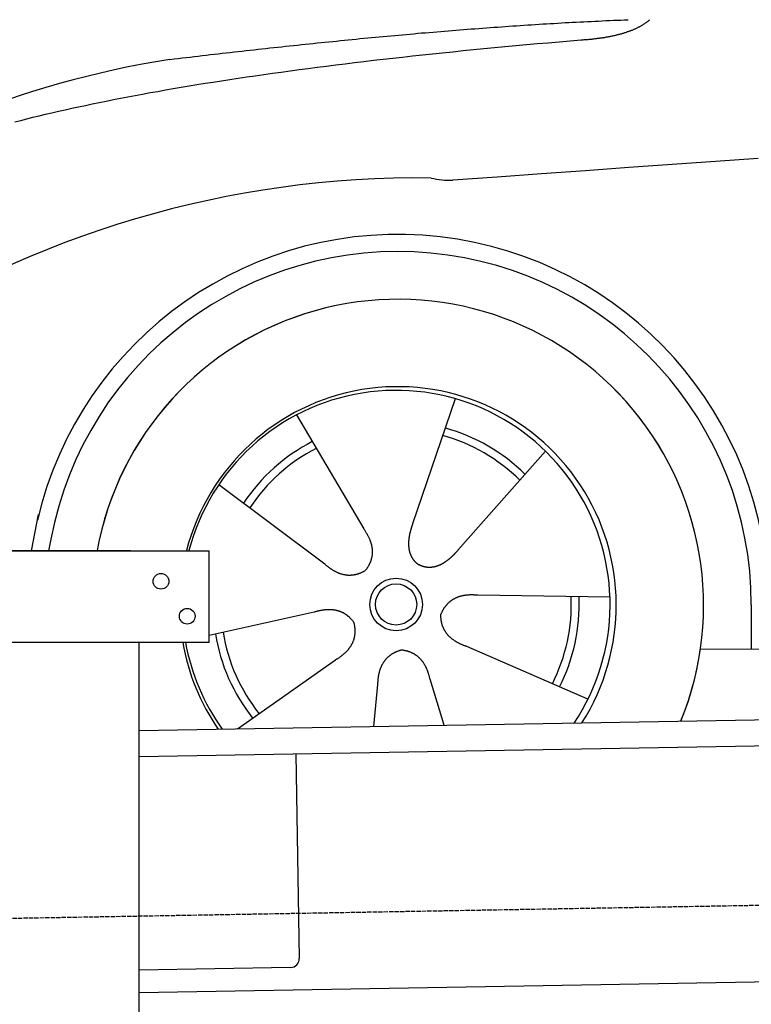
# Model space of a CAD drawing. Extents: x 1073 to 6773, y 5741 to 11866.
# Tile 36 of 54: x 1596 to 2434, y 10169 to 11296. Entities that reach past the tile are written whole.
import ezdxf

# ---------------------------------------------------------------- set-up
doc = ezdxf.new("R2010")
doc.units = 0
doc.linetypes.add('GEN3', pattern=[6.25, 5, -1.25])
doc.layers.get('0').update_dxf_attribs({"linetype": 'CONTINUOUS'})
doc.layers.add('3', color=6, linetype='GEN3')
doc.layers.add('CAR', color=10, linetype='CONTINUOUS')

msp = doc.modelspace()

# ---------------------------------------------------------------- linework, layer by layer
for p, q in [((1072.8, 10688), (1812.8, 10688)), ((1722.8, 10688), (1482.8, 10688)), ((1722.8, 10688), (1732.8, 10688)), ((1732.8, 10688), (1812.8, 10688)), ((1812.8, 10583), (1812.8, 10688)), ((1812.8, 10583), (1072.8, 10583)), ((1732.8, 8063), (1732.8, 10583)), ((1732.8, 10482.1), (4386.1, 10528.4)), ((4381.6, 10498.3), (1732.8, 10452.1)), ((1912, 10455.2), (1916.1, 10221.2)), ((4146.4, 10224.2), (1732.8, 10182)), ((1906.2, 10211.1), (1732.8, 10208))]:
    msp.add_line(p, q)
for centre in [(1757.8, 10653), (1787.8, 10613)]:
    msp.add_circle(centre, 9)
msp.add_arc((1906.1, 10221.1), 10, 271, 1)
at = {"layer": '3'}
msp.add_line((1175.3, 10260.3), (6230.5, 10348.5), dxfattribs=at)
at = {"layer": 'CAR'}
for p, q in [((2094.8, 10861.9), (2045.8, 10718.7)), ((1913, 10843.4), (1989.9, 10712.9)), ((2198, 10802), (2097.7, 10688.5)), ((1824, 10763.8), (1945.2, 10672.9)), ((1609.6, 10688), (1617.4, 10729.3)), ((1631.7, 10701.3), (1629.1, 10688)), ((2271.8, 10634.7), (2120.4, 10637.1)), ((2433.7, 10625.9), (2433.7, 10575.5)), ((1812.9, 10591.2), (1933.3, 10617.9)), ((2246.7, 10518.1), (2107.8, 10578.4)), ((2375.5, 10575.5), (4424.7, 10576.6)), ((1845.3, 10484.1), (1957.6, 10563)), ((2001.6, 10486.8), (2006.2, 10534.8)), ((2082.1, 10488.2), (2065.9, 10540.9))]:
    msp.add_line(p, q, dxfattribs=at)
for points in [[(1768.1, 11250.2, 0), (1772.7, 11250.8, 0), (1777.3, 11251.3, 0), (1782, 11251.9, 0), (1786.6, 11252.4, 0), (1791.2, 11252.9, 0), (1795.8, 11253.5, 0), (1800.4, 11254, 0), (1805, 11254.5, 0), (1809.6, 11255.1, 0), (1814.1, 11255.6, 0), (1818.7, 11256.1, 0), (1823.3, 11256.7, 0), (1827.9, 11257.2, 0), (1832.5, 11257.7, 0), (1837, 11258.2, 0), (1841.6, 11258.7, 0), (1846.1, 11259.2, 0), (1850.7, 11259.7, 0), (1855.2, 11260.3, 0), (1859.8, 11260.8, 0), (1864.3, 11261.3, 0), (1868.9, 11261.8, 0), (1873.4, 11262.3, 0), (1877.9, 11262.8, 0), (1882.5, 11263.3, 0), (1887, 11263.7, 0), (1891.5, 11264.2, 0), (1896, 11264.7, 0), (1900.5, 11265.2, 0), (1905, 11265.7, 0), (1909.5, 11266.2, 0), (1914.1, 11266.6, 0), (1918.5, 11267.1, 0), (1923, 11267.6, 0), (1927.5, 11268, 0), (1932, 11268.5, 0), (1936.5, 11269, 0), (1941, 11269.4, 0), (1945.5, 11269.9, 0), (1949.9, 11270.3, 0), (1954.4, 11270.8, 0), (1958.9, 11271.2, 0), (1963.3, 11271.7, 0), (1967.8, 11272.1, 0), (1972.2, 11272.6, 0), (1976.7, 11273, 0), (1981.1, 11273.4, 0), (1985.6, 11273.9, 0), (1990, 11274.3, 0), (1994.5, 11274.7, 0), (1998.9, 11275.2, 0), (2003.3, 11275.6, 0), (2007.7, 11276, 0), (2012.2, 11276.4, 0), (2016.6, 11276.8, 0), (2021, 11277.2, 0), (2025.4, 11277.6, 0), (2029.8, 11278, 0), (2034.2, 11278.4, 0), (2038.6, 11278.8, 0), (2043, 11279.2, 0), (2047.4, 11279.6, 0), (2051.8, 11280, 0), (2056.2, 11280.4, 0), (2060.6, 11280.7, 0), (2065, 11281.1, 0), (2069.3, 11281.5, 0), (2073.7, 11281.8, 0), (2078.1, 11282.2, 0), (2082.4, 11282.6, 0), (2086.8, 11282.9, 0), (2091.2, 11283.3, 0), (2095.5, 11283.6, 0), (2099.9, 11284, 0), (2104.2, 11284.3, 0), (2108.6, 11284.7, 0), (2112.9, 11285, 0), (2117.3, 11285.3, 0), (2121.6, 11285.7, 0), (2125.9, 11286, 0), (2130.3, 11286.3, 0), (2134.6, 11286.6, 0), (2138.9, 11286.9, 0), (2143.3, 11287.2, 0), (2147.6, 11287.6, 0), (2151.9, 11287.9, 0), (2156.2, 11288.2, 0), (2160.5, 11288.4, 0), (2164.8, 11288.7, 0), (2169.1, 11289, 0), (2173.4, 11289.3, 0), (2177.7, 11289.6, 0), (2182, 11289.9, 0), (2186.3, 11290.1, 0), (2190.6, 11290.4, 0), (2194.9, 11290.7, 0), (2199.2, 11290.9, 0), (2203.4, 11291.2, 0), (2207.7, 11291.4, 0), (2212, 11291.7, 0), (2216.3, 11291.9, 0), (2220.5, 11292.2, 0), (2224.8, 11292.4, 0), (2229.1, 11292.6, 0), (2233.3, 11292.9, 0), (2237.6, 11293.1, 0), (2241.8, 11293.3, 0), (2246.1, 11293.5, 0), (2250.3, 11293.7, 0), (2254.6, 11293.9, 0), (2258.8, 11294.1, 0), (2263.1, 11294.3, 0), (2267.3, 11294.5, 0), (2271.5, 11294.7, 0), (2275.8, 11294.9, 0), (2280, 11295.1, 0), (2284.2, 11295.2, 0), (2288.4, 11295.4, 0), (2292.7, 11295.6, 0)], [(2239, 11272.6, 0), (2240.2, 11272.6, 0), (2241.3, 11272.7, 0), (2242.5, 11272.8, 0), (2243.6, 11272.9, 0), (2244.7, 11272.9, 0), (2245.8, 11273, 0), (2247, 11273.1, 0), (2248.1, 11273.2, 0), (2249.2, 11273.3, 0), (2250.3, 11273.4, 0), (2251.3, 11273.5, 0), (2252.4, 11273.7, 0), (2253.5, 11273.8, 0), (2254.6, 11273.9, 0), (2255.6, 11274, 0), (2256.7, 11274.1, 0), (2257.7, 11274.3, 0), (2258.7, 11274.4, 0), (2259.8, 11274.5, 0), (2260.8, 11274.7, 0), (2261.8, 11274.8, 0), (2262.8, 11275, 0), (2263.8, 11275.1, 0), (2264.8, 11275.3, 0), (2265.8, 11275.4, 0), (2266.8, 11275.6, 0), (2267.7, 11275.8, 0), (2268.7, 11275.9, 0), (2269.7, 11276.1, 0), (2270.6, 11276.3, 0), (2271.6, 11276.5, 0), (2272.5, 11276.6, 0), (2273.4, 11276.8, 0), (2274.3, 11277, 0), (2275.3, 11277.2, 0), (2276.2, 11277.4, 0), (2277.1, 11277.6, 0), (2278, 11277.8, 0), (2278.9, 11278, 0), (2279.7, 11278.2, 0), (2280.6, 11278.5, 0), (2281.5, 11278.7, 0), (2282.3, 11278.9, 0), (2283.2, 11279.1, 0), (2284, 11279.4, 0), (2284.9, 11279.6, 0), (2285.7, 11279.8, 0), (2286.5, 11280.1, 0), (2287.3, 11280.3, 0), (2288.2, 11280.6, 0), (2289, 11280.8, 0), (2289.8, 11281.1, 0), (2290.6, 11281.3, 0), (2291.3, 11281.6, 0), (2292.1, 11281.9, 0), (2292.9, 11282.1, 0), (2293.7, 11282.4, 0), (2294.4, 11282.7, 0), (2295.2, 11283, 0), (2295.9, 11283.2, 0), (2296.6, 11283.5, 0), (2297.4, 11283.8, 0), (2298.1, 11284.1, 0), (2298.8, 11284.4, 0), (2299.5, 11284.7, 0), (2300.2, 11285, 0), (2300.9, 11285.3, 0), (2301.6, 11285.6, 0), (2302.2, 11286, 0), (2302.9, 11286.3, 0), (2303.6, 11286.6, 0), (2304.2, 11286.9, 0), (2304.9, 11287.3, 0), (2305.5, 11287.6, 0), (2306.2, 11287.9, 0), (2306.8, 11288.3, 0), (2307.4, 11288.6, 0), (2308.1, 11289, 0), (2308.7, 11289.3, 0), (2309.3, 11289.7, 0), (2309.8, 11290, 0), (2310.4, 11290.4, 0), (2311, 11290.8, 0), (2311.6, 11291.1, 0), (2312.2, 11291.5, 0), (2312.7, 11291.9, 0), (2313.3, 11292.3, 0), (2313.8, 11292.6, 0), (2314.4, 11293, 0), (2314.9, 11293.4, 0), (2315.4, 11293.8, 0), (2315.9, 11294.2, 0), (2316.4, 11294.6, 0), (2316.9, 11295, 0), (2317.4, 11295.4, 0)], [(1590.3, 11178.6, 0), (1597.2, 11180.4, 0), (1604.2, 11182.2, 0), (1611.2, 11183.9, 0), (1618.4, 11185.7, 0), (1625.7, 11187.4, 0), (1633, 11189.1, 0), (1640.5, 11190.8, 0), (1648, 11192.5, 0), (1655.7, 11194.2, 0), (1663.4, 11195.9, 0), (1671.2, 11197.6, 0), (1679.1, 11199.2, 0), (1687, 11200.9, 0), (1695.1, 11202.5, 0), (1703.3, 11204.1, 0), (1711.5, 11205.7, 0), (1719.9, 11207.3, 0), (1728.3, 11208.9, 0), (1736.8, 11210.5, 0), (1745.5, 11212.1, 0), (1754.2, 11213.6, 0), (1763, 11215.2, 0), (1771.8, 11216.7, 0), (1780.8, 11218.3, 0), (1789.9, 11219.8, 0), (1799, 11221.3, 0), (1808.3, 11222.8, 0), (1817.6, 11224.2, 0), (1827, 11225.7, 0), (1836.6, 11227.2, 0), (1846.2, 11228.6, 0), (1855.9, 11230.1, 0), (1865.7, 11231.5, 0), (1875.5, 11232.9, 0), (1885.5, 11234.3, 0), (1895.5, 11235.7, 0), (1905.7, 11237.1, 0), (1915.9, 11238.5, 0), (1926.2, 11239.8, 0), (1936.7, 11241.2, 0), (1947.2, 11242.5, 0), (1957.8, 11243.9, 0), (1968.5, 11245.2, 0), (1979.2, 11246.5, 0), (1990.1, 11247.8, 0), (2001, 11249.1, 0), (2012.1, 11250.4, 0), (2023.2, 11251.6, 0), (2034.5, 11252.9, 0), (2045.8, 11254.1, 0), (2057.2, 11255.4, 0), (2068.7, 11256.6, 0), (2080.2, 11257.8, 0), (2091.9, 11259, 0), (2103.7, 11260.2, 0), (2115.5, 11261.4, 0), (2127.5, 11262.5, 0), (2139.5, 11263.7, 0), (2151.6, 11264.8, 0), (2163.9, 11266, 0), (2176.2, 11267.1, 0), (2188.6, 11268.2, 0), (2201, 11269.3, 0), (2213.6, 11270.4, 0), (2226.3, 11271.5, 0), (2239, 11272.6, 0)], [(2441.4, 11136.9, 0), (2392.5, 11133.5, 0), (2343.2, 11130, 0), (2293.6, 11126.4, 0), (2243.7, 11122.8, 0), (2193.4, 11119.2, 0), (2142.8, 11115.5, 0), (2091.8, 11111.8, 0)], [(2045.8, 10718.7, 0), (2045.7, 10718.3, 0), (2045.6, 10718, 0), (2045.5, 10717.7, 0), (2045.4, 10717.4, 0), (2045.3, 10717.1, 0), (2045.2, 10716.7, 0), (2045.1, 10716.4, 0), (2045, 10716.1, 0), (2044.9, 10715.8, 0), (2044.8, 10715.4, 0), (2044.7, 10715.1, 0), (2044.6, 10714.8, 0), (2044.5, 10714.5, 0), (2044.4, 10714.1, 0), (2044.3, 10713.8, 0), (2044.2, 10713.5, 0), (2044.1, 10713.2, 0), (2044, 10712.8, 0), (2043.9, 10712.5, 0), (2043.8, 10712.2, 0), (2043.7, 10711.8, 0), (2043.6, 10711.5, 0), (2043.5, 10711.2, 0), (2043.4, 10710.9, 0), (2043.3, 10710.5, 0), (2043.2, 10710.2, 0), (2043.1, 10709.9, 0), (2043.1, 10709.5, 0), (2043, 10709.2, 0), (2042.9, 10708.9, 0), (2042.8, 10708.5, 0), (2042.7, 10708.2, 0), (2042.7, 10707.9, 0), (2042.6, 10707.5, 0), (2042.5, 10707.2, 0), (2042.4, 10706.9, 0), (2042.4, 10706.5, 0), (2042.3, 10706.2, 0), (2042.2, 10705.9, 0), (2042.2, 10705.5, 0), (2042.1, 10705.2, 0), (2042, 10704.9, 0), (2042, 10704.5, 0), (2041.9, 10704.2, 0), (2041.9, 10703.8, 0), (2041.8, 10703.5, 0), (2041.8, 10703.2, 0), (2041.7, 10702.8, 0), (2041.7, 10702.5, 0), (2041.6, 10702.2, 0), (2041.6, 10701.8, 0), (2041.5, 10701.5, 0), (2041.5, 10701.2, 0), (2041.5, 10700.8, 0), (2041.4, 10700.5, 0), (2041.4, 10700.2, 0), (2041.4, 10699.8, 0), (2041.3, 10699.5, 0), (2041.3, 10699.2, 0), (2041.3, 10698.8, 0), (2041.3, 10698.5, 0), (2041.2, 10698.2, 0), (2041.2, 10697.8, 0), (2041.2, 10697.5, 0), (2041.2, 10697.2, 0), (2041.2, 10696.8, 0), (2041.2, 10696.5, 0), (2041.2, 10696.2, 0), (2041.2, 10695.9, 0), (2041.2, 10695.5, 0), (2041.2, 10695.2, 0), (2041.2, 10694.9, 0), (2041.2, 10694.5, 0), (2041.2, 10694.2, 0), (2041.2, 10693.9, 0), (2041.3, 10693.6, 0), (2041.3, 10693.2, 0), (2041.3, 10692.9, 0), (2041.3, 10692.6, 0), (2041.4, 10692.3, 0), (2041.4, 10692, 0), (2041.4, 10691.6, 0), (2041.5, 10691.3, 0), (2041.5, 10691, 0), (2041.6, 10690.7, 0), (2041.6, 10690.4, 0), (2041.7, 10690, 0), (2041.7, 10689.7, 0), (2041.8, 10689.4, 0), (2041.8, 10689.1, 0), (2041.9, 10688.8, 0), (2042, 10688.5, 0), (2042, 10688.2, 0), (2042.1, 10687.9, 0), (2042.2, 10687.6, 0), (2042.2, 10687.2, 0), (2042.3, 10686.9, 0), (2042.4, 10686.6, 0), (2042.5, 10686.3, 0), (2042.6, 10686, 0), (2042.7, 10685.7, 0), (2042.8, 10685.4, 0), (2042.8, 10685.1, 0), (2043, 10684.8, 0), (2043.1, 10684.6, 0), (2043.2, 10684.3, 0), (2043.3, 10684, 0), (2043.4, 10683.7, 0), (2043.5, 10683.4, 0), (2043.6, 10683.1, 0), (2043.7, 10682.8, 0), (2043.9, 10682.5, 0), (2044, 10682.3, 0), (2044.1, 10682, 0), (2044.3, 10681.7, 0), (2044.4, 10681.4, 0), (2044.5, 10681.2, 0), (2044.7, 10680.9, 0), (2044.8, 10680.6, 0), (2045, 10680.4, 0), (2045.1, 10680.1, 0), (2045.3, 10679.8, 0), (2045.5, 10679.6, 0), (2045.6, 10679.3, 0), (2045.8, 10679, 0), (2046, 10678.8, 0), (2046.1, 10678.5, 0), (2046.3, 10678.3, 0), (2046.5, 10678, 0), (2046.7, 10677.8, 0), (2046.9, 10677.6, 0), (2047, 10677.3, 0), (2047.2, 10677.1, 0), (2047.4, 10676.8, 0), (2047.6, 10676.6, 0), (2047.8, 10676.4, 0), (2048, 10676.1, 0), (2048.2, 10675.9, 0), (2048.5, 10675.7, 0), (2048.7, 10675.5, 0), (2048.9, 10675.3, 0), (2049.1, 10675, 0), (2049.3, 10674.8, 0), (2049.6, 10674.6, 0), (2049.8, 10674.4, 0), (2050, 10674.2, 0), (2050.3, 10674, 0), (2050.5, 10673.8, 0), (2050.7, 10673.6, 0), (2051, 10673.4, 0), (2051.2, 10673.2, 0), (2051.5, 10673.1, 0), (2051.8, 10672.9, 0), (2052, 10672.7, 0), (2052.3, 10672.5, 0), (2052.5, 10672.4, 0), (2052.8, 10672.2, 0), (2053.1, 10672, 0), (2053.3, 10671.9, 0)], [(1989.9, 10712.9, 0), (1990.3, 10712.4, 0), (1990.7, 10711.8, 0), (1991, 10711.3, 0), (1991.4, 10710.8, 0), (1991.7, 10710.2, 0), (1992.1, 10709.7, 0), (1992.4, 10709.1, 0), (1992.8, 10708.6, 0), (1993.1, 10708, 0), (1993.4, 10707.5, 0), (1993.7, 10707, 0), (1994, 10706.4, 0), (1994.3, 10705.9, 0), (1994.6, 10705.4, 0), (1994.9, 10704.8, 0), (1995.1, 10704.3, 0), (1995.4, 10703.8, 0), (1995.7, 10703.2, 0), (1995.9, 10702.7, 0), (1996.1, 10702.2, 0), (1996.4, 10701.6, 0), (1996.6, 10701.1, 0), (1996.8, 10700.6, 0), (1997, 10700.1, 0), (1997.2, 10699.5, 0), (1997.4, 10699, 0), (1997.6, 10698.5, 0), (1997.8, 10698, 0), (1997.9, 10697.5, 0), (1998.1, 10696.9, 0), (1998.2, 10696.4, 0), (1998.4, 10695.9, 0), (1998.5, 10695.4, 0), (1998.7, 10694.9, 0), (1998.8, 10694.4, 0), (1998.9, 10693.9, 0), (1999, 10693.4, 0), (1999.1, 10692.8, 0), (1999.2, 10692.3, 0), (1999.3, 10691.8, 0), (1999.3, 10691.3, 0), (1999.4, 10690.8, 0), (1999.5, 10690.3, 0), (1999.5, 10689.8, 0), (1999.6, 10689.3, 0), (1999.6, 10688.8, 0), (1999.7, 10688.3, 0), (1999.7, 10687.8, 0), (1999.7, 10687.3, 0), (1999.7, 10686.8, 0), (1999.7, 10686.3, 0), (1999.7, 10685.8, 0), (1999.7, 10685.3, 0), (1999.6, 10684.8, 0), (1999.6, 10684.4, 0), (1999.6, 10683.9, 0), (1999.5, 10683.4, 0), (1999.5, 10682.9, 0), (1999.4, 10682.4, 0), (1999.3, 10681.9, 0), (1999.3, 10681.4, 0), (1999.2, 10681, 0), (1999.1, 10680.5, 0), (1999, 10680, 0), (1998.9, 10679.5, 0), (1998.8, 10679, 0), (1998.6, 10678.5, 0), (1998.5, 10678.1, 0), (1998.3, 10677.6, 0), (1998.2, 10677.1, 0), (1998, 10676.6, 0), (1997.9, 10676.2, 0), (1997.7, 10675.7, 0), (1997.5, 10675.2, 0), (1997.3, 10674.8, 0), (1997.2, 10674.3, 0), (1997, 10673.8, 0), (1996.7, 10673.4, 0), (1996.5, 10672.9, 0), (1996.3, 10672.4, 0), (1996.1, 10672, 0), (1995.8, 10671.5, 0), (1995.6, 10671, 0), (1995.3, 10670.6, 0), (1995, 10670.1, 0), (1994.8, 10669.7, 0), (1994.5, 10669.2, 0), (1994.2, 10668.8, 0), (1993.9, 10668.3, 0), (1993.6, 10667.8, 0), (1993.3, 10667.4, 0), (1993, 10666.9, 0), (1992.7, 10666.5, 0), (1992.3, 10666, 0), (1992, 10665.6, 0)], [(2097.7, 10688.5, 0), (2097.5, 10688.2, 0), (2097.3, 10688, 0), (2097.1, 10687.7, 0), (2096.8, 10687.5, 0), (2096.6, 10687.2, 0), (2096.4, 10687, 0), (2096.1, 10686.7, 0), (2095.9, 10686.5, 0), (2095.7, 10686.2, 0), (2095.5, 10686, 0), (2095.2, 10685.7, 0), (2095, 10685.5, 0), (2094.8, 10685.2, 0), (2094.5, 10685, 0), (2094.3, 10684.7, 0), (2094.1, 10684.5, 0), (2093.8, 10684.2, 0), (2093.6, 10684, 0), (2093.3, 10683.7, 0), (2093.1, 10683.5, 0), (2092.9, 10683.2, 0), (2092.6, 10683, 0), (2092.4, 10682.8, 0), (2092.1, 10682.5, 0), (2091.9, 10682.3, 0), (2091.7, 10682, 0), (2091.4, 10681.8, 0), (2091.2, 10681.6, 0), (2090.9, 10681.3, 0), (2090.7, 10681.1, 0), (2090.4, 10680.9, 0), (2090.2, 10680.6, 0), (2089.9, 10680.4, 0), (2089.7, 10680.2, 0), (2089.4, 10679.9, 0), (2089.2, 10679.7, 0), (2088.9, 10679.5, 0), (2088.6, 10679.3, 0), (2088.4, 10679, 0), (2088.1, 10678.8, 0), (2087.9, 10678.6, 0), (2087.6, 10678.4, 0), (2087.3, 10678.2, 0), (2087.1, 10677.9, 0), (2086.8, 10677.7, 0), (2086.6, 10677.5, 0), (2086.3, 10677.3, 0), (2086, 10677.1, 0), (2085.8, 10676.9, 0), (2085.5, 10676.7, 0), (2085.2, 10676.5, 0), (2084.9, 10676.3, 0), (2084.7, 10676.1, 0), (2084.4, 10675.9, 0), (2084.1, 10675.7, 0), (2083.8, 10675.5, 0), (2083.6, 10675.3, 0), (2083.3, 10675.1, 0), (2083, 10674.9, 0), (2082.7, 10674.7, 0), (2082.5, 10674.6, 0), (2082.2, 10674.4, 0), (2081.9, 10674.2, 0), (2081.6, 10674, 0), (2081.3, 10673.9, 0), (2081.1, 10673.7, 0), (2080.8, 10673.5, 0), (2080.5, 10673.3, 0), (2080.2, 10673.2, 0), (2079.9, 10673, 0), (2079.6, 10672.9, 0), (2079.3, 10672.7, 0), (2079.1, 10672.6, 0), (2078.8, 10672.4, 0), (2078.5, 10672.3, 0), (2078.2, 10672.1, 0), (2077.9, 10672, 0), (2077.6, 10671.8, 0), (2077.3, 10671.7, 0), (2077, 10671.6, 0), (2076.7, 10671.4, 0), (2076.4, 10671.3, 0), (2076.1, 10671.2, 0), (2075.8, 10671.1, 0), (2075.5, 10670.9, 0), (2075.2, 10670.8, 0), (2074.9, 10670.7, 0), (2074.6, 10670.6, 0), (2074.3, 10670.5, 0), (2074, 10670.4, 0), (2073.7, 10670.3, 0), (2073.4, 10670.2, 0), (2073.1, 10670.1, 0), (2072.8, 10670, 0), (2072.5, 10669.9, 0), (2072.2, 10669.8, 0), (2071.9, 10669.7, 0), (2071.6, 10669.7, 0), (2071.3, 10669.6, 0), (2071, 10669.5, 0), (2070.7, 10669.4, 0), (2070.4, 10669.4, 0), (2070.1, 10669.3, 0), (2069.8, 10669.3, 0), (2069.5, 10669.2, 0), (2069.2, 10669.2, 0), (2068.8, 10669.1, 0), (2068.5, 10669.1, 0), (2068.2, 10669, 0), (2067.9, 10669, 0), (2067.6, 10668.9, 0), (2067.3, 10668.9, 0), (2067, 10668.9, 0), (2066.7, 10668.9, 0), (2066.4, 10668.8, 0), (2066.1, 10668.8, 0), (2065.8, 10668.8, 0), (2065.5, 10668.8, 0), (2065.2, 10668.8, 0), (2064.8, 10668.8, 0), (2064.6, 10668.8, 0), (2064.2, 10668.8, 0), (2063.9, 10668.8, 0), (2063.6, 10668.8, 0), (2063.3, 10668.9, 0), (2063, 10668.9, 0), (2062.7, 10668.9, 0), (2062.4, 10668.9, 0), (2062.1, 10669, 0), (2061.8, 10669, 0), (2061.5, 10669, 0), (2061.2, 10669.1, 0), (2060.9, 10669.1, 0), (2060.6, 10669.2, 0), (2060.3, 10669.2, 0), (2060, 10669.3, 0), (2059.7, 10669.4, 0), (2059.4, 10669.4, 0), (2059.1, 10669.5, 0), (2058.8, 10669.6, 0), (2058.5, 10669.7, 0), (2058.2, 10669.8, 0), (2057.9, 10669.9, 0), (2057.6, 10669.9, 0), (2057.3, 10670, 0), (2057, 10670.1, 0), (2056.7, 10670.3, 0), (2056.4, 10670.4, 0), (2056.2, 10670.5, 0), (2055.9, 10670.6, 0), (2055.6, 10670.7, 0), (2055.3, 10670.8, 0), (2055, 10671, 0), (2054.7, 10671.1, 0), (2054.4, 10671.3, 0), (2054.2, 10671.4, 0), (2053.9, 10671.5, 0), (2053.6, 10671.7, 0), (2053.3, 10671.9, 0)], [(1945.2, 10672.9, 0), (1945.7, 10672.5, 0), (1946.2, 10672, 0), (1946.7, 10671.6, 0), (1947.2, 10671.2, 0), (1947.7, 10670.8, 0), (1948.2, 10670.4, 0), (1948.7, 10670, 0), (1949.2, 10669.6, 0), (1949.7, 10669.2, 0), (1950.2, 10668.8, 0), (1950.7, 10668.5, 0), (1951.2, 10668.1, 0), (1951.7, 10667.7, 0), (1952.2, 10667.4, 0), (1952.7, 10667.1, 0), (1953.2, 10666.7, 0), (1953.7, 10666.4, 0), (1954.2, 10666.1, 0), (1954.7, 10665.8, 0), (1955.2, 10665.5, 0), (1955.7, 10665.2, 0), (1956.2, 10664.9, 0), (1956.7, 10664.7, 0), (1957.2, 10664.4, 0), (1957.7, 10664.2, 0), (1958.2, 10663.9, 0), (1958.7, 10663.7, 0), (1959.2, 10663.4, 0), (1959.7, 10663.2, 0), (1960.2, 10663, 0), (1960.7, 10662.8, 0), (1961.1, 10662.6, 0), (1961.6, 10662.4, 0), (1962.1, 10662.2, 0), (1962.6, 10662, 0), (1963.1, 10661.9, 0), (1963.6, 10661.7, 0), (1964.1, 10661.5, 0), (1964.6, 10661.4, 0), (1965.1, 10661.2, 0), (1965.6, 10661.1, 0), (1966.1, 10661, 0), (1966.6, 10660.9, 0), (1967.1, 10660.8, 0), (1967.6, 10660.7, 0), (1968.1, 10660.6, 0), (1968.6, 10660.5, 0), (1969, 10660.4, 0), (1969.5, 10660.3, 0), (1970, 10660.3, 0), (1970.5, 10660.2, 0), (1971, 10660.2, 0), (1971.5, 10660.1, 0), (1972, 10660.1, 0), (1972.5, 10660.1, 0), (1973, 10660.1, 0), (1973.5, 10660.1, 0), (1974, 10660.1, 0), (1974.5, 10660.1, 0), (1975, 10660.1, 0), (1975.4, 10660.1, 0), (1975.9, 10660.2, 0), (1976.4, 10660.2, 0), (1976.9, 10660.2, 0), (1977.4, 10660.3, 0), (1977.9, 10660.4, 0), (1978.4, 10660.4, 0), (1978.9, 10660.5, 0), (1979.4, 10660.6, 0), (1979.8, 10660.7, 0), (1980.3, 10660.8, 0), (1980.8, 10660.9, 0), (1981.3, 10661, 0), (1981.8, 10661.1, 0), (1982.3, 10661.3, 0), (1982.8, 10661.4, 0), (1983.3, 10661.6, 0), (1983.8, 10661.7, 0), (1984.2, 10661.9, 0), (1984.7, 10662.1, 0), (1985.2, 10662.2, 0), (1985.7, 10662.4, 0), (1986.2, 10662.6, 0), (1986.7, 10662.8, 0), (1987.2, 10663, 0), (1987.6, 10663.3, 0), (1988.1, 10663.5, 0), (1988.6, 10663.7, 0), (1989.1, 10664, 0), (1989.6, 10664.2, 0), (1990, 10664.5, 0), (1990.5, 10664.7, 0), (1991, 10665, 0), (1991.5, 10665.3, 0), (1992, 10665.6, 0)], [(2120.4, 10637.1, 0), (2119.8, 10637.1, 0), (2119.1, 10637.2, 0), (2118.4, 10637.2, 0), (2117.8, 10637.3, 0), (2117.2, 10637.3, 0), (2116.5, 10637.3, 0), (2115.9, 10637.4, 0), (2115.2, 10637.4, 0), (2114.6, 10637.4, 0), (2114, 10637.4, 0), (2113.4, 10637.4, 0), (2112.7, 10637.4, 0), (2112.1, 10637.4, 0), (2111.5, 10637.4, 0), (2110.9, 10637.4, 0), (2110.3, 10637.3, 0), (2109.7, 10637.3, 0), (2109.2, 10637.2, 0), (2108.6, 10637.2, 0), (2108, 10637.1, 0), (2107.4, 10637.1, 0), (2106.8, 10637, 0), (2106.3, 10636.9, 0), (2105.7, 10636.9, 0), (2105.2, 10636.8, 0), (2104.6, 10636.7, 0), (2104.1, 10636.6, 0), (2103.6, 10636.5, 0), (2103, 10636.4, 0), (2102.5, 10636.3, 0), (2102, 10636.1, 0), (2101.4, 10636, 0), (2100.9, 10635.9, 0), (2100.4, 10635.7, 0), (2099.9, 10635.6, 0), (2099.4, 10635.4, 0), (2098.9, 10635.3, 0), (2098.4, 10635.1, 0), (2097.9, 10634.9, 0), (2097.4, 10634.8, 0), (2097, 10634.6, 0), (2096.5, 10634.4, 0), (2096, 10634.2, 0), (2095.6, 10634, 0), (2095.1, 10633.8, 0), (2094.7, 10633.6, 0), (2094.2, 10633.3, 0), (2093.8, 10633.1, 0), (2093.3, 10632.9, 0), (2092.9, 10632.6, 0), (2092.5, 10632.4, 0), (2092, 10632.1, 0), (2091.6, 10631.9, 0), (2091.2, 10631.6, 0), (2090.8, 10631.4, 0), (2090.4, 10631.1, 0), (2090, 10630.8, 0), (2089.6, 10630.5, 0), (2089.2, 10630.2, 0), (2088.8, 10629.9, 0), (2088.4, 10629.6, 0), (2088.1, 10629.3, 0), (2087.7, 10629, 0), (2087.3, 10628.6, 0), (2086.9, 10628.3, 0), (2086.6, 10628, 0), (2086.2, 10627.6, 0), (2085.9, 10627.3, 0), (2085.5, 10626.9, 0), (2085.2, 10626.5, 0), (2084.9, 10626.2, 0), (2084.5, 10625.8, 0), (2084.2, 10625.4, 0), (2083.9, 10625, 0), (2083.6, 10624.6, 0), (2083.3, 10624.2, 0), (2083, 10623.8, 0), (2082.7, 10623.4, 0), (2082.4, 10623, 0), (2082.1, 10622.6, 0), (2081.8, 10622.1, 0), (2081.5, 10621.7, 0), (2081.2, 10621.3, 0), (2080.9, 10620.8, 0), (2080.7, 10620.4, 0), (2080.4, 10619.9, 0), (2080.2, 10619.4, 0), (2079.9, 10618.9, 0), (2079.7, 10618.5, 0), (2079.4, 10618, 0), (2079.2, 10617.5, 0), (2078.9, 10617, 0), (2078.7, 10616.5, 0), (2078.5, 10616, 0), (2078.3, 10615.4, 0)], [(1933.3, 10617.9, 0), (1934, 10618.1, 0), (1934.6, 10618.3, 0), (1935.2, 10618.5, 0), (1935.8, 10618.7, 0), (1936.5, 10618.9, 0), (1937.1, 10619, 0), (1937.7, 10619.2, 0), (1938.3, 10619.3, 0), (1939, 10619.5, 0), (1939.6, 10619.6, 0), (1940.2, 10619.7, 0), (1940.8, 10619.8, 0), (1941.4, 10620, 0), (1942, 10620.1, 0), (1942.6, 10620.2, 0), (1943.2, 10620.3, 0), (1943.7, 10620.3, 0), (1944.3, 10620.4, 0), (1944.9, 10620.5, 0), (1945.5, 10620.6, 0), (1946, 10620.6, 0), (1946.6, 10620.7, 0), (1947.2, 10620.7, 0), (1947.8, 10620.7, 0), (1948.3, 10620.8, 0), (1948.9, 10620.8, 0), (1949.4, 10620.8, 0), (1950, 10620.8, 0), (1950.5, 10620.8, 0), (1951, 10620.8, 0), (1951.6, 10620.8, 0), (1952.1, 10620.8, 0), (1952.7, 10620.7, 0), (1953.2, 10620.7, 0), (1953.7, 10620.7, 0), (1954.2, 10620.6, 0), (1954.8, 10620.6, 0), (1955.3, 10620.5, 0), (1955.8, 10620.4, 0), (1956.3, 10620.4, 0), (1956.8, 10620.3, 0), (1957.3, 10620.2, 0), (1957.8, 10620.1, 0), (1958.3, 10620, 0), (1958.8, 10619.9, 0), (1959.3, 10619.7, 0), (1959.8, 10619.6, 0), (1960.2, 10619.5, 0), (1960.7, 10619.3, 0), (1961.2, 10619.2, 0), (1961.7, 10619, 0), (1962.1, 10618.9, 0), (1962.6, 10618.7, 0), (1963, 10618.5, 0), (1963.5, 10618.4, 0), (1964, 10618.2, 0), (1964.4, 10618, 0), (1964.8, 10617.8, 0), (1965.3, 10617.6, 0), (1965.7, 10617.3, 0), (1966.2, 10617.1, 0), (1966.6, 10616.9, 0), (1967, 10616.6, 0), (1967.5, 10616.4, 0), (1967.9, 10616.1, 0), (1968.3, 10615.9, 0), (1968.7, 10615.6, 0), (1969.1, 10615.3, 0), (1969.5, 10615.1, 0), (1969.9, 10614.8, 0), (1970.3, 10614.5, 0), (1970.8, 10614.2, 0), (1971.1, 10613.9, 0), (1971.5, 10613.6, 0), (1971.9, 10613.2, 0), (1972.3, 10612.9, 0), (1972.7, 10612.6, 0), (1973.1, 10612.2, 0), (1973.5, 10611.9, 0), (1973.8, 10611.5, 0), (1974.2, 10611.2, 0), (1974.5, 10610.8, 0), (1974.9, 10610.4, 0), (1975.3, 10610, 0), (1975.6, 10609.6, 0), (1976, 10609.2, 0), (1976.3, 10608.8, 0), (1976.7, 10608.4, 0), (1977, 10608, 0), (1977.3, 10607.6, 0), (1977.7, 10607.1, 0), (1978, 10606.7, 0), (1978.3, 10606.2, 0), (1978.7, 10605.8, 0), (1979, 10605.3, 0)], [(2107.8, 10578.4, 0), (2107.2, 10578.6, 0), (2106.5, 10578.8, 0), (2105.9, 10579, 0), (2105.3, 10579.3, 0), (2104.7, 10579.5, 0), (2104.1, 10579.7, 0), (2103.5, 10580, 0), (2102.9, 10580.2, 0), (2102.3, 10580.5, 0), (2101.8, 10580.7, 0), (2101.2, 10581, 0), (2100.6, 10581.2, 0), (2100.1, 10581.5, 0), (2099.5, 10581.8, 0), (2099, 10582, 0), (2098.5, 10582.3, 0), (2097.9, 10582.6, 0), (2097.4, 10582.8, 0), (2096.9, 10583.1, 0), (2096.4, 10583.4, 0), (2095.9, 10583.7, 0), (2095.4, 10584, 0), (2094.9, 10584.3, 0), (2094.5, 10584.6, 0), (2094, 10584.9, 0), (2093.5, 10585.2, 0), (2093.1, 10585.5, 0), (2092.6, 10585.8, 0), (2092.2, 10586.2, 0), (2091.8, 10586.5, 0), (2091.3, 10586.8, 0), (2090.9, 10587.2, 0), (2090.5, 10587.5, 0), (2090.1, 10587.8, 0), (2089.7, 10588.2, 0), (2089.3, 10588.5, 0), (2088.9, 10588.9, 0), (2088.5, 10589.2, 0), (2088.2, 10589.6, 0), (2087.8, 10589.9, 0), (2087.4, 10590.3, 0), (2087.1, 10590.7, 0), (2086.7, 10591, 0), (2086.4, 10591.4, 0), (2086.1, 10591.8, 0), (2085.7, 10592.2, 0), (2085.4, 10592.6, 0), (2085.1, 10593, 0), (2084.8, 10593.3, 0), (2084.5, 10593.7, 0), (2084.2, 10594.1, 0), (2083.9, 10594.5, 0), (2083.7, 10595, 0), (2083.4, 10595.4, 0), (2083.1, 10595.8, 0), (2082.9, 10596.2, 0), (2082.6, 10596.6, 0), (2082.4, 10597.1, 0), (2082.1, 10597.5, 0), (2081.9, 10597.9, 0), (2081.7, 10598.4, 0), (2081.5, 10598.8, 0), (2081.3, 10599.2, 0), (2081.1, 10599.7, 0), (2080.9, 10600.1, 0), (2080.7, 10600.6, 0), (2080.5, 10601.1, 0), (2080.3, 10601.5, 0), (2080.2, 10602, 0), (2080, 10602.5, 0), (2079.8, 10602.9, 0), (2079.7, 10603.4, 0), (2079.6, 10603.9, 0), (2079.4, 10604.4, 0), (2079.3, 10604.9, 0), (2079.2, 10605.4, 0), (2079.1, 10605.9, 0), (2079, 10606.4, 0), (2078.9, 10606.9, 0), (2078.8, 10607.4, 0), (2078.7, 10607.9, 0), (2078.6, 10608.4, 0), (2078.6, 10608.9, 0), (2078.5, 10609.5, 0), (2078.4, 10610, 0), (2078.4, 10610.5, 0), (2078.3, 10611, 0), (2078.3, 10611.6, 0), (2078.3, 10612.1, 0), (2078.3, 10612.7, 0), (2078.2, 10613.2, 0), (2078.2, 10613.8, 0), (2078.2, 10614.3, 0), (2078.2, 10614.9, 0), (2078.3, 10615.4, 0)], [(1957.6, 10563, 0), (1958.1, 10563.4, 0), (1958.7, 10563.7, 0), (1959.3, 10564.1, 0), (1959.8, 10564.4, 0), (1960.4, 10564.8, 0), (1960.9, 10565.1, 0), (1961.5, 10565.5, 0), (1962, 10565.8, 0), (1962.5, 10566.2, 0), (1963, 10566.5, 0), (1963.5, 10566.9, 0), (1964, 10567.3, 0), (1964.5, 10567.6, 0), (1965, 10568, 0), (1965.4, 10568.4, 0), (1965.9, 10568.8, 0), (1966.4, 10569.1, 0), (1966.8, 10569.5, 0), (1967.2, 10569.9, 0), (1967.7, 10570.3, 0), (1968.1, 10570.7, 0), (1968.5, 10571, 0), (1969, 10571.4, 0), (1969.3, 10571.8, 0), (1969.8, 10572.2, 0), (1970.1, 10572.6, 0), (1970.5, 10573, 0), (1970.9, 10573.4, 0), (1971.3, 10573.8, 0), (1971.6, 10574.2, 0), (1972, 10574.6, 0), (1972.3, 10575, 0), (1972.7, 10575.5, 0), (1973, 10575.9, 0), (1973.3, 10576.3, 0), (1973.6, 10576.7, 0), (1973.9, 10577.1, 0), (1974.2, 10577.5, 0), (1974.5, 10578, 0), (1974.8, 10578.4, 0), (1975.1, 10578.8, 0), (1975.4, 10579.3, 0), (1975.6, 10579.7, 0), (1975.9, 10580.1, 0), (1976.1, 10580.6, 0), (1976.4, 10581, 0), (1976.6, 10581.4, 0), (1976.8, 10581.9, 0), (1977, 10582.3, 0), (1977.3, 10582.8, 0), (1977.5, 10583.2, 0), (1977.7, 10583.7, 0), (1977.8, 10584.2, 0), (1978, 10584.6, 0), (1978.2, 10585.1, 0), (1978.4, 10585.5, 0), (1978.5, 10586, 0), (1978.7, 10586.5, 0), (1978.8, 10586.9, 0), (1979, 10587.4, 0), (1979.1, 10587.9, 0), (1979.2, 10588.4, 0), (1979.3, 10588.8, 0), (1979.4, 10589.3, 0), (1979.5, 10589.8, 0), (1979.6, 10590.3, 0), (1979.7, 10590.8, 0), (1979.8, 10591.3, 0), (1979.8, 10591.8, 0), (1979.9, 10592.2, 0), (1980, 10592.7, 0), (1980, 10593.2, 0), (1980, 10593.7, 0), (1980.1, 10594.2, 0), (1980.1, 10594.7, 0), (1980.1, 10595.3, 0), (1980.1, 10595.8, 0), (1980.1, 10596.3, 0), (1980.1, 10596.8, 0), (1980.1, 10597.3, 0), (1980.1, 10597.8, 0), (1980, 10598.3, 0), (1980, 10598.9, 0), (1980, 10599.4, 0), (1979.9, 10599.9, 0), (1979.9, 10600.4, 0), (1979.8, 10601, 0), (1979.7, 10601.5, 0), (1979.6, 10602, 0), (1979.5, 10602.6, 0), (1979.5, 10603.1, 0), (1979.3, 10603.7, 0), (1979.2, 10604.2, 0), (1979.1, 10604.8, 0), (1979, 10605.3, 0)], [(2006.2, 10534.8, 0), (2006.2, 10535.4, 0), (2006.2, 10536.1, 0), (2006.2, 10536.8, 0), (2006.2, 10537.4, 0), (2006.3, 10538.1, 0), (2006.3, 10538.7, 0), (2006.4, 10539.4, 0), (2006.4, 10540, 0), (2006.5, 10540.6, 0), (2006.5, 10541.2, 0), (2006.6, 10541.9, 0), (2006.7, 10542.5, 0), (2006.8, 10543.1, 0), (2006.8, 10543.7, 0), (2006.9, 10544.3, 0), (2007, 10544.9, 0), (2007.1, 10545.4, 0), (2007.2, 10546, 0), (2007.3, 10546.6, 0), (2007.5, 10547.2, 0), (2007.6, 10547.7, 0), (2007.7, 10548.3, 0), (2007.8, 10548.8, 0), (2008, 10549.4, 0), (2008.1, 10549.9, 0), (2008.3, 10550.4, 0), (2008.4, 10551, 0), (2008.6, 10551.5, 0), (2008.8, 10552, 0), (2008.9, 10552.5, 0), (2009.1, 10553, 0), (2009.3, 10553.5, 0), (2009.5, 10554, 0), (2009.7, 10554.5, 0), (2009.9, 10555, 0), (2010.1, 10555.5, 0), (2010.3, 10556, 0), (2010.5, 10556.4, 0), (2010.8, 10556.9, 0), (2011, 10557.4, 0), (2011.2, 10557.8, 0), (2011.5, 10558.3, 0), (2011.7, 10558.7, 0), (2012, 10559.2, 0), (2012.2, 10559.6, 0), (2012.5, 10560, 0), (2012.8, 10560.4, 0), (2013, 10560.9, 0), (2013.3, 10561.3, 0), (2013.6, 10561.7, 0), (2013.9, 10562.1, 0), (2014.2, 10562.5, 0), (2014.5, 10562.9, 0), (2014.8, 10563.2, 0), (2015.1, 10563.6, 0), (2015.4, 10564, 0), (2015.8, 10564.4, 0), (2016.1, 10564.7, 0), (2016.4, 10565.1, 0), (2016.8, 10565.4, 0), (2017.1, 10565.8, 0), (2017.5, 10566.1, 0), (2017.8, 10566.4, 0), (2018.2, 10566.8, 0), (2018.6, 10567.1, 0), (2018.9, 10567.4, 0), (2019.3, 10567.7, 0), (2019.7, 10568, 0), (2020.1, 10568.3, 0), (2020.5, 10568.6, 0), (2020.9, 10568.9, 0), (2021.3, 10569.2, 0), (2021.7, 10569.5, 0), (2022.2, 10569.8, 0), (2022.6, 10570, 0), (2023, 10570.3, 0), (2023.5, 10570.6, 0), (2023.9, 10570.8, 0), (2024.3, 10571.1, 0), (2024.8, 10571.3, 0), (2025.3, 10571.6, 0), (2025.7, 10571.8, 0), (2026.2, 10572, 0), (2026.7, 10572.2, 0), (2027.2, 10572.5, 0), (2027.7, 10572.7, 0), (2028.2, 10572.9, 0), (2028.7, 10573.1, 0), (2029.2, 10573.3, 0), (2029.7, 10573.5, 0), (2030.2, 10573.6, 0), (2030.7, 10573.8, 0), (2031.2, 10574, 0), (2031.8, 10574.2, 0), (2032.3, 10574.3, 0)], [(2065.9, 10540.9, 0), (2065.7, 10541.5, 0), (2065.6, 10542.2, 0), (2065.4, 10542.8, 0), (2065.3, 10543.5, 0), (2065.1, 10544.1, 0), (2064.9, 10544.7, 0), (2064.8, 10545.3, 0), (2064.6, 10545.9, 0), (2064.4, 10546.5, 0), (2064.2, 10547.1, 0), (2064, 10547.7, 0), (2063.8, 10548.3, 0), (2063.7, 10548.9, 0), (2063.4, 10549.5, 0), (2063.2, 10550, 0), (2063, 10550.6, 0), (2062.8, 10551.1, 0), (2062.6, 10551.7, 0), (2062.4, 10552.2, 0), (2062.1, 10552.7, 0), (2061.9, 10553.3, 0), (2061.7, 10553.8, 0), (2061.4, 10554.3, 0), (2061.2, 10554.8, 0), (2060.9, 10555.3, 0), (2060.7, 10555.8, 0), (2060.4, 10556.3, 0), (2060.1, 10556.8, 0), (2059.9, 10557.2, 0), (2059.6, 10557.7, 0), (2059.3, 10558.2, 0), (2059, 10558.6, 0), (2058.8, 10559.1, 0), (2058.4, 10559.5, 0), (2058.2, 10559.9, 0), (2057.9, 10560.4, 0), (2057.6, 10560.8, 0), (2057.2, 10561.2, 0), (2056.9, 10561.6, 0), (2056.6, 10562, 0), (2056.3, 10562.4, 0), (2056, 10562.8, 0), (2055.6, 10563.2, 0), (2055.3, 10563.6, 0), (2054.9, 10564, 0), (2054.6, 10564.3, 0), (2054.3, 10564.7, 0), (2053.9, 10565, 0), (2053.6, 10565.4, 0), (2053.2, 10565.7, 0), (2052.8, 10566, 0), (2052.4, 10566.4, 0), (2052.1, 10566.7, 0), (2051.7, 10567, 0), (2051.3, 10567.3, 0), (2050.9, 10567.6, 0), (2050.5, 10567.9, 0), (2050.1, 10568.2, 0), (2049.7, 10568.5, 0), (2049.3, 10568.7, 0), (2048.9, 10569, 0), (2048.5, 10569.3, 0), (2048.1, 10569.5, 0), (2047.7, 10569.8, 0), (2047.2, 10570, 0), (2046.8, 10570.3, 0), (2046.3, 10570.5, 0), (2045.9, 10570.7, 0), (2045.5, 10570.9, 0), (2045, 10571.1, 0), (2044.6, 10571.3, 0), (2044.1, 10571.5, 0), (2043.6, 10571.7, 0), (2043.2, 10571.9, 0), (2042.7, 10572.1, 0), (2042.2, 10572.3, 0), (2041.7, 10572.4, 0), (2041.2, 10572.6, 0), (2040.8, 10572.7, 0), (2040.3, 10572.9, 0), (2039.8, 10573, 0), (2039.3, 10573.2, 0), (2038.8, 10573.3, 0), (2038.2, 10573.4, 0), (2037.7, 10573.5, 0), (2037.2, 10573.6, 0), (2036.7, 10573.7, 0), (2036.1, 10573.8, 0), (2035.6, 10573.9, 0), (2035.1, 10574, 0), (2034.5, 10574.1, 0), (2034, 10574.1, 0), (2033.4, 10574.2, 0), (2032.9, 10574.3, 0), (2032.3, 10574.3, 0)]]:
    msp.add_polyline3d(points, dxfattribs=at)
for radius in [30.1, 23.6]:
    msp.add_circle((2027, 10626.5), radius, dxfattribs=at)
for centre, radius, start, end in [((1944.4, 10141.8), 1122.3, 99.0395, 125.4377), ((2052, 9973.3), 1141.2, 89.2488, 123.6712), ((2091.4, 11229.2), 117.4, 257.9855, 270.1884), ((2029.1, 10625.7), 424.2, 0.1908, 166.7289), ((2029.1, 10625.7), 404.6, 0.0315, 169.2374), ((2029.1, 10625.7), 350, 337.7059, 169.7396), ((2029.1, 10625.7), 350, 337.7439, 169.7038), ((2029.1, 10625.7), 250, 327.3835, 165.5597), ((2027, 10626.5), 245, 326.365, 165.4518), ((2027, 10626.5), 209.6, 45.262, 74.3995), ((2027, 10626.5), 200.6, 45.1152, 74.5463), ((2027, 10626.5), 209.6, 117.262, 146.3995), ((2027, 10626.5), 200.6, 117.1152, 146.5463), ((2027, 10626.5), 200.6, 333.1152, 2.5463), ((2027, 10626.5), 209.6, 333.262, 2.3995), ((2027, 10626.5), 209.6, 189.262, 218.3995), ((2027, 10626.5), 200.6, 189.1152, 218.5463), ((2029.1, 10625.7), 250, 189.8244, 214.6165), ((2027, 10626.5), 245, 190.217, 215.635)]:
    msp.add_arc(centre, radius, start, end, dxfattribs=at)

doc.saveas('drawing.dxf')
